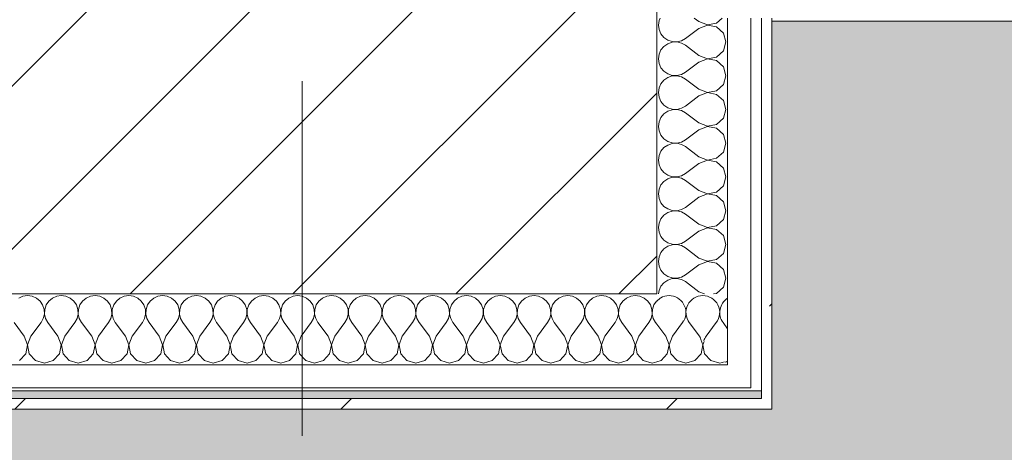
# Model space of a CAD drawing. Header units: millimetres. Extents: x -30280 to 19093, y -19284 to 4746.
# Tile 114 of 132: x -12557 to -12001, y -12584 to -12340. Entities that reach past the tile are written whole.
import ezdxf

# ---------------------------------------------------------------- set-up
doc = ezdxf.new("R2010")
doc.units = ezdxf.units.MM
doc.header["$MEASUREMENT"] = 0
doc.linetypes.add('Wipeout_Contour', pattern=[1000, 0, -1000])
for name, color, linetype in [('10_ESTR_Pilars', 7, 'Continuous'), ('Nuevo_07_CR_Cel Ras pladur', 7, 'Continuous'), ('Nuevo_08_E_Envans secs', 7, 'Continuous')]:
    doc.layers.add(name, color=color, linetype=linetype)
for name, color, linetype, lineweight in [('10_ESTR_Pilars_Pluma_Nº__20', 1, 'Continuous', 5), ('10_ESTR_Pilars_Pluma_Nº__28', 7, 'Continuous', 20), ('10_ESTR_Pilars_Pluma_Nº__42', 8, 'Continuous', 25), ('Nuevo_08_E_Envans secs_Pluma_Nº__1', 7, 'Continuous', 5)]:
    doc.layers.add(name, color=color, linetype=linetype, lineweight=lineweight)
for name, color, linetype, lineweight, true_color in [('Nuevo_07_CR_Cel Ras pladur_Pluma_Nº__102', 7, 'Continuous', 5, 0xcccccc), ('Nuevo_08_E_Envans secs_Pluma_Nº__102', 7, 'Continuous', 5, 0xcccccc), ('Nuevo_08_E_Envans secs_Pluma_Nº__171', 171, 'Continuous', 13, 0xaaaaff), ('Nuevo_08_E_Envans secs_Pluma_Nº__177', 7, 'Continuous', 15, 0xf7e046)]:
    doc.layers.add(name, color=color, linetype=linetype, lineweight=lineweight, true_color=true_color)
pattern_1 = [(45, (0, 0), (-183.8478, 183.8478), [195, -65]), (45, (7e-14, 183.85), (-183.8478, 183.8478), [195, -65])]

# ---------------------------------------------------------------- blocks, each defined once
blk = doc.blocks.new('Forjado_2_1', base_point=(-12939.13, -15304.3))
at = {"layer": 'Nuevo_07_CR_Cel Ras pladur_Pluma_Nº__102', "linetype": 'Continuous', "lineweight": 0, "true_color": 0x333333}
h = blk.add_hatch(color=250, dxfattribs=at)
h.paths.add_polyline_path([(-12939.13, -15304.3), (-10776.28, -15304.3), (-10776.28, -12340.7), (-12132.42, -12340.7), (-12132.42, -12549.28), (-12939.13, -12549.28)])
h.paths.add_polyline_path([(-12763.67, -13031.07), (-10963.67, -13031.07), (-10963.67, -14831.07), (-12763.67, -14831.07)], flags=0)
at = {"layer": 'Nuevo_07_CR_Cel Ras pladur_Pluma_Nº__102', "color": 254, "linetype": 'Continuous', "lineweight": 5, "true_color": 0xcccccc, "flags": 128}
blk.add_lwpolyline([(-12939.13, -15304.3), (-10776.28, -15304.3), (-10776.28, -12340.7), (-12132.42, -12340.7), (-12132.42, -12549.28), (-12939.13, -12549.28)], close=True, dxfattribs=at)
blk = doc.blocks.new('*X713')
at = {"layer": 'Nuevo_08_E_Envans secs_Pluma_Nº__102', "color": 254, "linetype": 'Continuous', "lineweight": 5, "true_color": 0xcccccc}
for p, q in [((-12173.33, -12518.37), (-12179.05, -12510.75)), ((-12169.52, -12518.37), (-12163.81, -12510.75)), ((-12157.42, -12514.19), (-12160, -12510.75))]:
    blk.add_line(p, q, dxfattribs=at)
for centre, start, end in [((-12190.48, -12505.04), 90, 119.7866), ((-12190.48, -12505.04), 330.2134, 90), ((-12171.43, -12505.04), 90, 216.8699), ((-12171.43, -12505.04), 323.1301, 90), ((-12152.38, -12505.04), 121.9304, 216.8699), ((-12180.95, -12524.08), 30.8178, 36.8699), ((-12161.9, -12524.08), 143.1301, 161.4036), ((-12161.9, -12524.08), 288.5964, 298.1064)]:
    blk.add_arc(centre, 9.52, start, end, dxfattribs=at)
blk = doc.blocks.new('*X718')
at = {"layer": 'Nuevo_08_E_Envans secs_Pluma_Nº__102', "color": 254, "linetype": 'Continuous', "lineweight": 5, "true_color": 0xcccccc}
for p, q in [((-12554.98, -12495.88), (-12557.39, -12496.94)), ((-12552.38, -12495.51), (-12554.98, -12495.88)), ((-12549.78, -12495.88), (-12552.38, -12495.51)), ((-12547.37, -12496.94), (-12549.78, -12495.88)), ((-12545.35, -12498.61), (-12547.37, -12496.94)), ((-12538.34, -12496.94), (-12540.36, -12498.61)), ((-12535.94, -12495.88), (-12538.34, -12496.94)), ((-12533.33, -12495.51), (-12535.94, -12495.88)), ((-12530.73, -12495.88), (-12533.33, -12495.51)), ((-12528.33, -12496.94), (-12530.73, -12495.88)), ((-12526.3, -12498.61), (-12528.33, -12496.94)), ((-12519.29, -12496.94), (-12521.32, -12498.61)), ((-12516.89, -12495.88), (-12519.29, -12496.94)), ((-12514.29, -12495.51), (-12516.89, -12495.88)), ((-12511.68, -12495.88), (-12514.29, -12495.51)), ((-12509.28, -12496.94), (-12511.68, -12495.88)), ((-12507.26, -12498.61), (-12509.28, -12496.94)), ((-12500.25, -12496.94), (-12502.27, -12498.61)), ((-12497.84, -12495.88), (-12500.25, -12496.94)), ((-12495.24, -12495.51), (-12497.84, -12495.88)), ((-12492.64, -12495.88), (-12495.24, -12495.51)), ((-12490.23, -12496.94), (-12492.64, -12495.88)), ((-12488.21, -12498.61), (-12490.23, -12496.94)), ((-12481.2, -12496.94), (-12483.22, -12498.61)), ((-12478.79, -12495.88), (-12481.2, -12496.94)), ((-12476.19, -12495.51), (-12478.79, -12495.88)), ((-12473.59, -12495.88), (-12476.19, -12495.51)), ((-12471.18, -12496.94), (-12473.59, -12495.88)), ((-12469.16, -12498.61), (-12471.18, -12496.94)), ((-12462.15, -12496.94), (-12464.17, -12498.61)), ((-12459.75, -12495.88), (-12462.15, -12496.94)), ((-12457.14, -12495.51), (-12459.75, -12495.88)), ((-12454.54, -12495.88), (-12457.14, -12495.51)), ((-12452.14, -12496.94), (-12454.54, -12495.88)), ((-12450.11, -12498.61), (-12452.14, -12496.94)), ((-12443.1, -12496.94), (-12445.13, -12498.61)), ((-12440.7, -12495.88), (-12443.1, -12496.94)), ((-12438.1, -12495.51), (-12440.7, -12495.88)), ((-12435.49, -12495.88), (-12438.1, -12495.51)), ((-12433.09, -12496.94), (-12435.49, -12495.88)), ((-12431.06, -12498.61), (-12433.09, -12496.94)), ((-12424.05, -12496.94), (-12426.08, -12498.61)), ((-12421.65, -12495.88), (-12424.05, -12496.94)), ((-12419.05, -12495.51), (-12421.65, -12495.88)), ((-12416.45, -12495.88), (-12419.05, -12495.51)), ((-12414.04, -12496.94), (-12416.45, -12495.88)), ((-12412.02, -12498.61), (-12414.04, -12496.94)), ((-12405.01, -12496.94), (-12407.03, -12498.61)), ((-12402.6, -12495.88), (-12405.01, -12496.94)), ((-12400, -12495.51), (-12402.6, -12495.88)), ((-12397.4, -12495.88), (-12400, -12495.51)), ((-12394.99, -12496.94), (-12397.4, -12495.88)), ((-12392.97, -12498.61), (-12394.99, -12496.94)), ((-12385.96, -12496.94), (-12387.98, -12498.61)), ((-12383.55, -12495.88), (-12385.96, -12496.94)), ((-12380.95, -12495.51), (-12383.55, -12495.88)), ((-12378.35, -12495.88), (-12380.95, -12495.51)), ((-12375.95, -12496.94), (-12378.35, -12495.88)), ((-12373.92, -12498.61), (-12375.95, -12496.94)), ((-12366.91, -12496.94), (-12368.94, -12498.61)), ((-12364.51, -12495.88), (-12366.91, -12496.94)), ((-12361.9, -12495.51), (-12364.51, -12495.88)), ((-12359.3, -12495.88), (-12361.9, -12495.51)), ((-12356.9, -12496.94), (-12359.3, -12495.88)), ((-12354.87, -12498.61), (-12356.9, -12496.94)), ((-12347.86, -12496.94), (-12349.89, -12498.61)), ((-12345.46, -12495.88), (-12347.86, -12496.94)), ((-12342.86, -12495.51), (-12345.46, -12495.88)), ((-12340.25, -12495.88), (-12342.86, -12495.51)), ((-12337.85, -12496.94), (-12340.25, -12495.88)), ((-12335.83, -12498.61), (-12337.85, -12496.94)), ((-12328.82, -12496.94), (-12330.84, -12498.61)), ((-12326.41, -12495.88), (-12328.82, -12496.94)), ((-12323.81, -12495.51), (-12326.41, -12495.88)), ((-12321.21, -12495.88), (-12323.81, -12495.51)), ((-12318.8, -12496.94), (-12321.21, -12495.88)), ((-12316.78, -12498.61), (-12318.8, -12496.94)), ((-12309.77, -12496.94), (-12311.79, -12498.61)), ((-12307.36, -12495.88), (-12309.77, -12496.94)), ((-12304.76, -12495.51), (-12307.36, -12495.88)), ((-12302.16, -12495.88), (-12304.76, -12495.51)), ((-12299.75, -12496.94), (-12302.16, -12495.88)), ((-12297.73, -12498.61), (-12299.75, -12496.94)), ((-12290.72, -12496.94), (-12292.74, -12498.61)), ((-12288.32, -12495.88), (-12290.72, -12496.94)), ((-12285.71, -12495.51), (-12288.32, -12495.88)), ((-12283.11, -12495.88), (-12285.71, -12495.51)), ((-12280.71, -12496.94), (-12283.11, -12495.88)), ((-12278.68, -12498.61), (-12280.71, -12496.94)), ((-12271.67, -12496.94), (-12273.7, -12498.61)), ((-12269.27, -12495.88), (-12271.67, -12496.94)), ((-12266.67, -12495.51), (-12269.27, -12495.88)), ((-12264.06, -12495.88), (-12266.67, -12495.51)), ((-12261.66, -12496.94), (-12264.06, -12495.88)), ((-12259.64, -12498.61), (-12261.66, -12496.94)), ((-12252.63, -12496.94), (-12254.65, -12498.61)), ((-12250.22, -12495.88), (-12252.63, -12496.94)), ((-12247.62, -12495.51), (-12250.22, -12495.88)), ((-12245.02, -12495.88), (-12247.62, -12495.51)), ((-12242.61, -12496.94), (-12245.02, -12495.88)), ((-12240.59, -12498.61), (-12242.61, -12496.94)), ((-12233.58, -12496.94), (-12235.6, -12498.61)), ((-12231.17, -12495.88), (-12233.58, -12496.94)), ((-12228.57, -12495.51), (-12231.17, -12495.88)), ((-12225.97, -12495.88), (-12228.57, -12495.51)), ((-12223.56, -12496.94), (-12225.97, -12495.88)), ((-12221.54, -12498.61), (-12223.56, -12496.94)), ((-12214.53, -12496.94), (-12216.55, -12498.61)), ((-12212.13, -12495.88), (-12214.53, -12496.94)), ((-12209.52, -12495.51), (-12212.13, -12495.88)), ((-12206.92, -12495.88), (-12209.52, -12495.51)), ((-12204.52, -12496.94), (-12206.92, -12495.88)), ((-12202.49, -12498.61), (-12204.52, -12496.94)), ((-12543.86, -12500.78), (-12545.35, -12498.61)), ((-12543.02, -12503.27), (-12543.86, -12500.78)), ((-12542.9, -12505.89), (-12543.02, -12503.27)), ((-12542.69, -12503.27), (-12542.82, -12505.89)), ((-12541.85, -12500.78), (-12542.69, -12503.27)), ((-12540.36, -12498.61), (-12541.85, -12500.78)), ((-12524.81, -12500.78), (-12526.3, -12498.61)), ((-12523.98, -12503.27), (-12524.81, -12500.78)), ((-12523.85, -12505.89), (-12523.98, -12503.27)), ((-12523.64, -12503.27), (-12523.77, -12505.89)), ((-12522.8, -12500.78), (-12523.64, -12503.27)), ((-12521.32, -12498.61), (-12522.8, -12500.78)), ((-12505.77, -12500.78), (-12507.26, -12498.61)), ((-12504.93, -12503.27), (-12505.77, -12500.78)), ((-12504.8, -12505.89), (-12504.93, -12503.27)), ((-12504.6, -12503.27), (-12504.72, -12505.89)), ((-12503.76, -12500.78), (-12504.6, -12503.27)), ((-12502.27, -12498.61), (-12503.76, -12500.78)), ((-12486.72, -12500.78), (-12488.21, -12498.61)), ((-12485.88, -12503.27), (-12486.72, -12500.78)), ((-12485.75, -12505.89), (-12485.88, -12503.27)), ((-12485.55, -12503.27), (-12485.68, -12505.89)), ((-12484.71, -12500.78), (-12485.55, -12503.27)), ((-12483.22, -12498.61), (-12484.71, -12500.78)), ((-12467.67, -12500.78), (-12469.16, -12498.61)), ((-12466.83, -12503.27), (-12467.67, -12500.78)), ((-12466.71, -12505.89), (-12466.83, -12503.27)), ((-12466.5, -12503.27), (-12466.63, -12505.89)), ((-12465.66, -12500.78), (-12466.5, -12503.27)), ((-12464.17, -12498.61), (-12465.66, -12500.78)), ((-12448.62, -12500.78), (-12450.11, -12498.61)), ((-12447.78, -12503.27), (-12448.62, -12500.78)), ((-12447.66, -12505.89), (-12447.78, -12503.27)), ((-12447.45, -12503.27), (-12447.58, -12505.89)), ((-12446.61, -12500.78), (-12447.45, -12503.27)), ((-12445.13, -12498.61), (-12446.61, -12500.78)), ((-12429.58, -12500.78), (-12431.06, -12498.61)), ((-12428.74, -12503.27), (-12429.58, -12500.78)), ((-12428.61, -12505.89), (-12428.74, -12503.27)), ((-12428.41, -12503.27), (-12428.53, -12505.89)), ((-12427.57, -12500.78), (-12428.41, -12503.27)), ((-12426.08, -12498.61), (-12427.57, -12500.78)), ((-12410.53, -12500.78), (-12412.02, -12498.61)), ((-12409.69, -12503.27), (-12410.53, -12500.78)), ((-12409.56, -12505.89), (-12409.69, -12503.27)), ((-12409.36, -12503.27), (-12409.49, -12505.89)), ((-12408.52, -12500.78), (-12409.36, -12503.27)), ((-12407.03, -12498.61), (-12408.52, -12500.78)), ((-12391.48, -12500.78), (-12392.97, -12498.61)), ((-12390.64, -12503.27), (-12391.48, -12500.78)), ((-12390.51, -12505.89), (-12390.64, -12503.27)), ((-12390.31, -12503.27), (-12390.44, -12505.89)), ((-12389.47, -12500.78), (-12390.31, -12503.27)), ((-12387.98, -12498.61), (-12389.47, -12500.78)), ((-12372.43, -12500.78), (-12373.92, -12498.61)), ((-12371.59, -12503.27), (-12372.43, -12500.78)), ((-12371.47, -12505.89), (-12371.59, -12503.27)), ((-12371.26, -12503.27), (-12371.39, -12505.89)), ((-12370.42, -12500.78), (-12371.26, -12503.27)), ((-12368.94, -12498.61), (-12370.42, -12500.78)), ((-12353.39, -12500.78), (-12354.87, -12498.61)), ((-12352.55, -12503.27), (-12353.39, -12500.78)), ((-12352.42, -12505.89), (-12352.55, -12503.27)), ((-12352.22, -12503.27), (-12352.34, -12505.89)), ((-12351.38, -12500.78), (-12352.22, -12503.27)), ((-12349.89, -12498.61), (-12351.38, -12500.78)), ((-12334.34, -12500.78), (-12335.83, -12498.61)), ((-12333.5, -12503.27), (-12334.34, -12500.78)), ((-12333.37, -12505.89), (-12333.5, -12503.27)), ((-12333.17, -12503.27), (-12333.29, -12505.89)), ((-12332.33, -12500.78), (-12333.17, -12503.27)), ((-12330.84, -12498.61), (-12332.33, -12500.78)), ((-12315.29, -12500.78), (-12316.78, -12498.61)), ((-12314.45, -12503.27), (-12315.29, -12500.78)), ((-12314.32, -12505.89), (-12314.45, -12503.27)), ((-12314.12, -12503.27), (-12314.25, -12505.89)), ((-12313.28, -12500.78), (-12314.12, -12503.27)), ((-12311.79, -12498.61), (-12313.28, -12500.78)), ((-12296.24, -12500.78), (-12297.73, -12498.61)), ((-12295.4, -12503.27), (-12296.24, -12500.78)), ((-12295.28, -12505.89), (-12295.4, -12503.27)), ((-12295.07, -12503.27), (-12295.2, -12505.89)), ((-12294.23, -12500.78), (-12295.07, -12503.27)), ((-12292.74, -12498.61), (-12294.23, -12500.78)), ((-12277.2, -12500.78), (-12278.68, -12498.61)), ((-12276.36, -12503.27), (-12277.2, -12500.78)), ((-12276.23, -12505.89), (-12276.36, -12503.27)), ((-12276.02, -12503.27), (-12276.15, -12505.89)), ((-12275.19, -12500.78), (-12276.02, -12503.27)), ((-12273.7, -12498.61), (-12275.19, -12500.78)), ((-12258.15, -12500.78), (-12259.64, -12498.61)), ((-12257.31, -12503.27), (-12258.15, -12500.78)), ((-12257.18, -12505.89), (-12257.31, -12503.27)), ((-12256.98, -12503.27), (-12257.1, -12505.89)), ((-12256.14, -12500.78), (-12256.98, -12503.27)), ((-12254.65, -12498.61), (-12256.14, -12500.78)), ((-12239.1, -12500.78), (-12240.59, -12498.61)), ((-12238.26, -12503.27), (-12239.1, -12500.78)), ((-12238.13, -12505.89), (-12238.26, -12503.27)), ((-12237.93, -12503.27), (-12238.06, -12505.89)), ((-12237.09, -12500.78), (-12237.93, -12503.27)), ((-12235.6, -12498.61), (-12237.09, -12500.78)), ((-12220.05, -12500.78), (-12221.54, -12498.61)), ((-12219.21, -12503.27), (-12220.05, -12500.78)), ((-12219.09, -12505.89), (-12219.21, -12503.27)), ((-12218.88, -12503.27), (-12219.01, -12505.89)), ((-12218.04, -12500.78), (-12218.88, -12503.27)), ((-12216.55, -12498.61), (-12218.04, -12500.78)), ((-12201.01, -12500.78), (-12202.49, -12498.61)), ((-12200.17, -12503.27), (-12201.01, -12500.78)), ((-12200.04, -12505.89), (-12200.17, -12503.27)), ((-12199.83, -12503.27), (-12199.96, -12505.89)), ((-12198.99, -12500.78), (-12199.83, -12503.27)), ((-12197.51, -12498.61), (-12198.99, -12500.78)), ((-12197.42, -12498.54), (-12197.51, -12498.61)), ((-12544.76, -12510.75), (-12543.49, -12508.45)), ((-12543.49, -12508.45), (-12542.9, -12505.89)), ((-12542.82, -12505.89), (-12542.22, -12508.45)), ((-12542.22, -12508.45), (-12540.95, -12510.75)), ((-12525.71, -12510.75), (-12524.44, -12508.45)), ((-12524.44, -12508.45), (-12523.85, -12505.89)), ((-12523.77, -12505.89), (-12523.18, -12508.45)), ((-12523.18, -12508.45), (-12521.9, -12510.75)), ((-12506.67, -12510.75), (-12505.4, -12508.45)), ((-12505.4, -12508.45), (-12504.8, -12505.89)), ((-12504.72, -12505.89), (-12504.13, -12508.45)), ((-12504.13, -12508.45), (-12502.86, -12510.75)), ((-12487.62, -12510.75), (-12486.35, -12508.45)), ((-12486.35, -12508.45), (-12485.75, -12505.89)), ((-12485.68, -12505.89), (-12485.08, -12508.45)), ((-12485.08, -12508.45), (-12483.81, -12510.75)), ((-12468.57, -12510.75), (-12467.3, -12508.45)), ((-12467.3, -12508.45), (-12466.71, -12505.89)), ((-12466.63, -12505.89), (-12466.03, -12508.45)), ((-12466.03, -12508.45), (-12464.76, -12510.75)), ((-12449.52, -12510.75), (-12448.25, -12508.45)), ((-12448.25, -12508.45), (-12447.66, -12505.89)), ((-12447.58, -12505.89), (-12446.99, -12508.45)), ((-12446.99, -12508.45), (-12445.71, -12510.75)), ((-12430.48, -12510.75), (-12429.2, -12508.45)), ((-12429.2, -12508.45), (-12428.61, -12505.89)), ((-12428.53, -12505.89), (-12427.94, -12508.45)), ((-12427.94, -12508.45), (-12426.67, -12510.75)), ((-12411.43, -12510.75), (-12410.16, -12508.45)), ((-12410.16, -12508.45), (-12409.56, -12505.89)), ((-12409.49, -12505.89), (-12408.89, -12508.45)), ((-12408.89, -12508.45), (-12407.62, -12510.75)), ((-12392.38, -12510.75), (-12391.11, -12508.45)), ((-12391.11, -12508.45), (-12390.51, -12505.89)), ((-12390.44, -12505.89), (-12389.84, -12508.45)), ((-12389.84, -12508.45), (-12388.57, -12510.75)), ((-12373.33, -12510.75), (-12372.06, -12508.45)), ((-12372.06, -12508.45), (-12371.47, -12505.89)), ((-12371.39, -12505.89), (-12370.8, -12508.45)), ((-12370.8, -12508.45), (-12369.52, -12510.75)), ((-12354.29, -12510.75), (-12353.01, -12508.45)), ((-12353.01, -12508.45), (-12352.42, -12505.89)), ((-12352.34, -12505.89), (-12351.75, -12508.45)), ((-12351.75, -12508.45), (-12350.48, -12510.75)), ((-12335.24, -12510.75), (-12333.97, -12508.45)), ((-12333.97, -12508.45), (-12333.37, -12505.89)), ((-12333.29, -12505.89), (-12332.7, -12508.45)), ((-12332.7, -12508.45), (-12331.43, -12510.75)), ((-12316.19, -12510.75), (-12314.92, -12508.45)), ((-12314.92, -12508.45), (-12314.32, -12505.89)), ((-12314.25, -12505.89), (-12313.65, -12508.45)), ((-12313.65, -12508.45), (-12312.38, -12510.75)), ((-12297.14, -12510.75), (-12295.87, -12508.45)), ((-12295.87, -12508.45), (-12295.28, -12505.89)), ((-12295.2, -12505.89), (-12294.6, -12508.45)), ((-12294.6, -12508.45), (-12293.33, -12510.75)), ((-12278.1, -12510.75), (-12276.82, -12508.45)), ((-12276.82, -12508.45), (-12276.23, -12505.89)), ((-12276.15, -12505.89), (-12275.56, -12508.45)), ((-12275.56, -12508.45), (-12274.29, -12510.75)), ((-12259.05, -12510.75), (-12257.78, -12508.45)), ((-12257.78, -12508.45), (-12257.18, -12505.89)), ((-12257.1, -12505.89), (-12256.51, -12508.45)), ((-12256.51, -12508.45), (-12255.24, -12510.75)), ((-12240, -12510.75), (-12238.73, -12508.45)), ((-12238.73, -12508.45), (-12238.13, -12505.89)), ((-12238.06, -12505.89), (-12237.46, -12508.45)), ((-12237.46, -12508.45), (-12236.19, -12510.75)), ((-12220.95, -12510.75), (-12219.68, -12508.45)), ((-12219.68, -12508.45), (-12219.09, -12505.89)), ((-12219.01, -12505.89), (-12218.41, -12508.45)), ((-12218.41, -12508.45), (-12217.14, -12510.75)), ((-12201.9, -12510.75), (-12200.63, -12508.45)), ((-12200.63, -12508.45), (-12200.04, -12505.89)), ((-12199.96, -12505.89), (-12199.37, -12508.45)), ((-12199.37, -12508.45), (-12198.1, -12510.75)), ((-12554.29, -12518.37), (-12560, -12510.75)), ((-12550.48, -12518.37), (-12544.76, -12510.75)), ((-12535.24, -12518.37), (-12540.95, -12510.75)), ((-12531.43, -12518.37), (-12525.71, -12510.75)), ((-12516.19, -12518.37), (-12521.9, -12510.75)), ((-12512.38, -12518.37), (-12506.67, -12510.75)), ((-12497.14, -12518.37), (-12502.86, -12510.75)), ((-12493.33, -12518.37), (-12487.62, -12510.75)), ((-12478.1, -12518.37), (-12483.81, -12510.75)), ((-12474.29, -12518.37), (-12468.57, -12510.75)), ((-12459.05, -12518.37), (-12464.76, -12510.75)), ((-12455.24, -12518.37), (-12449.52, -12510.75)), ((-12440, -12518.37), (-12445.71, -12510.75)), ((-12436.19, -12518.37), (-12430.48, -12510.75)), ((-12420.95, -12518.37), (-12426.67, -12510.75)), ((-12417.14, -12518.37), (-12411.43, -12510.75)), ((-12401.9, -12518.37), (-12407.62, -12510.75)), ((-12398.1, -12518.37), (-12392.38, -12510.75)), ((-12382.86, -12518.37), (-12388.57, -12510.75)), ((-12379.05, -12518.37), (-12373.33, -12510.75)), ((-12363.81, -12518.37), (-12369.52, -12510.75)), ((-12360, -12518.37), (-12354.29, -12510.75)), ((-12344.76, -12518.37), (-12350.48, -12510.75)), ((-12340.95, -12518.37), (-12335.24, -12510.75)), ((-12325.71, -12518.37), (-12331.43, -12510.75)), ((-12321.9, -12518.37), (-12316.19, -12510.75)), ((-12306.67, -12518.37), (-12312.38, -12510.75)), ((-12302.86, -12518.37), (-12297.14, -12510.75)), ((-12287.62, -12518.37), (-12293.33, -12510.75)), ((-12283.81, -12518.37), (-12278.1, -12510.75)), ((-12268.57, -12518.37), (-12274.29, -12510.75)), ((-12264.76, -12518.37), (-12259.05, -12510.75)), ((-12249.52, -12518.37), (-12255.24, -12510.75)), ((-12245.71, -12518.37), (-12240, -12510.75)), ((-12230.48, -12518.37), (-12236.19, -12510.75)), ((-12226.67, -12518.37), (-12220.95, -12510.75)), ((-12211.43, -12518.37), (-12217.14, -12510.75)), ((-12207.62, -12518.37), (-12201.9, -12510.75)), ((-12197.42, -12511.65), (-12198.1, -12510.75)), ((-12552.42, -12523.23), (-12554.29, -12518.37)), ((-12550.48, -12518.37), (-12552.34, -12523.23)), ((-12533.37, -12523.23), (-12535.24, -12518.37)), ((-12531.43, -12518.37), (-12533.29, -12523.23)), ((-12514.32, -12523.23), (-12516.19, -12518.37)), ((-12512.38, -12518.37), (-12514.25, -12523.23)), ((-12495.28, -12523.23), (-12497.14, -12518.37)), ((-12493.33, -12518.37), (-12495.2, -12523.23)), ((-12476.23, -12523.23), (-12478.1, -12518.37)), ((-12474.29, -12518.37), (-12476.15, -12523.23)), ((-12457.18, -12523.23), (-12459.05, -12518.37)), ((-12455.24, -12518.37), (-12457.1, -12523.23)), ((-12438.13, -12523.23), (-12440, -12518.37)), ((-12436.19, -12518.37), (-12438.06, -12523.23)), ((-12419.09, -12523.23), (-12420.95, -12518.37)), ((-12417.14, -12518.37), (-12419.01, -12523.23)), ((-12400.04, -12523.23), (-12401.9, -12518.37)), ((-12398.1, -12518.37), (-12399.96, -12523.23)), ((-12380.99, -12523.23), (-12382.86, -12518.37)), ((-12379.05, -12518.37), (-12380.91, -12523.23)), ((-12361.94, -12523.23), (-12363.81, -12518.37)), ((-12360, -12518.37), (-12361.87, -12523.23)), ((-12342.9, -12523.23), (-12344.76, -12518.37)), ((-12340.95, -12518.37), (-12342.82, -12523.23)), ((-12323.85, -12523.23), (-12325.71, -12518.37)), ((-12321.9, -12518.37), (-12323.77, -12523.23)), ((-12304.8, -12523.23), (-12306.67, -12518.37)), ((-12302.86, -12518.37), (-12304.72, -12523.23)), ((-12285.75, -12523.23), (-12287.62, -12518.37)), ((-12283.81, -12518.37), (-12285.68, -12523.23)), ((-12266.71, -12523.23), (-12268.57, -12518.37)), ((-12264.76, -12518.37), (-12266.63, -12523.23)), ((-12247.66, -12523.23), (-12249.52, -12518.37)), ((-12245.71, -12518.37), (-12247.58, -12523.23)), ((-12228.61, -12523.23), (-12230.48, -12518.37)), ((-12226.67, -12518.37), (-12228.53, -12523.23)), ((-12209.56, -12523.23), (-12211.43, -12518.37)), ((-12207.62, -12518.37), (-12209.49, -12523.23)), ((-12553.39, -12528.34), (-12552.42, -12523.23)), ((-12552.34, -12523.23), (-12551.38, -12528.34)), ((-12534.34, -12528.34), (-12533.37, -12523.23)), ((-12533.29, -12523.23), (-12532.33, -12528.34)), ((-12515.29, -12528.34), (-12514.32, -12523.23)), ((-12514.25, -12523.23), (-12513.28, -12528.34)), ((-12496.24, -12528.34), (-12495.28, -12523.23)), ((-12495.2, -12523.23), (-12494.23, -12528.34)), ((-12477.2, -12528.34), (-12476.23, -12523.23)), ((-12476.15, -12523.23), (-12475.19, -12528.34)), ((-12458.15, -12528.34), (-12457.18, -12523.23)), ((-12457.1, -12523.23), (-12456.14, -12528.34)), ((-12439.1, -12528.34), (-12438.13, -12523.23)), ((-12438.06, -12523.23), (-12437.09, -12528.34)), ((-12420.05, -12528.34), (-12419.09, -12523.23)), ((-12419.01, -12523.23), (-12418.04, -12528.34)), ((-12401.01, -12528.34), (-12400.04, -12523.23)), ((-12399.96, -12523.23), (-12398.99, -12528.34)), ((-12381.96, -12528.34), (-12380.99, -12523.23)), ((-12380.91, -12523.23), (-12379.95, -12528.34)), ((-12362.91, -12528.34), (-12361.94, -12523.23)), ((-12361.87, -12523.23), (-12360.9, -12528.34)), ((-12343.86, -12528.34), (-12342.9, -12523.23)), ((-12342.82, -12523.23), (-12341.85, -12528.34)), ((-12324.81, -12528.34), (-12323.85, -12523.23)), ((-12323.77, -12523.23), (-12322.8, -12528.34)), ((-12305.77, -12528.34), (-12304.8, -12523.23)), ((-12304.72, -12523.23), (-12303.76, -12528.34)), ((-12286.72, -12528.34), (-12285.75, -12523.23)), ((-12285.68, -12523.23), (-12284.71, -12528.34)), ((-12267.67, -12528.34), (-12266.71, -12523.23)), ((-12266.63, -12523.23), (-12265.66, -12528.34)), ((-12248.62, -12528.34), (-12247.66, -12523.23)), ((-12247.58, -12523.23), (-12246.61, -12528.34)), ((-12229.58, -12528.34), (-12228.61, -12523.23)), ((-12228.53, -12523.23), (-12227.57, -12528.34)), ((-12210.53, -12528.34), (-12209.56, -12523.23)), ((-12209.49, -12523.23), (-12208.52, -12528.34)), ((-12556.9, -12532.19), (-12553.39, -12528.34)), ((-12551.38, -12528.34), (-12547.86, -12532.19)), ((-12537.85, -12532.19), (-12534.34, -12528.34)), ((-12532.33, -12528.34), (-12528.82, -12532.19)), ((-12518.8, -12532.19), (-12515.29, -12528.34)), ((-12513.28, -12528.34), (-12509.77, -12532.19)), ((-12499.75, -12532.19), (-12496.24, -12528.34)), ((-12494.23, -12528.34), (-12490.72, -12532.19)), ((-12480.71, -12532.19), (-12477.2, -12528.34)), ((-12475.19, -12528.34), (-12471.67, -12532.19)), ((-12461.66, -12532.19), (-12458.15, -12528.34)), ((-12456.14, -12528.34), (-12452.63, -12532.19)), ((-12442.61, -12532.19), (-12439.1, -12528.34)), ((-12437.09, -12528.34), (-12433.58, -12532.19)), ((-12423.56, -12532.19), (-12420.05, -12528.34)), ((-12418.04, -12528.34), (-12414.53, -12532.19)), ((-12404.52, -12532.19), (-12401.01, -12528.34)), ((-12398.99, -12528.34), (-12395.48, -12532.19)), ((-12385.47, -12532.19), (-12381.96, -12528.34)), ((-12379.95, -12528.34), (-12376.44, -12532.19)), ((-12366.42, -12532.19), (-12362.91, -12528.34)), ((-12360.9, -12528.34), (-12357.39, -12532.19)), ((-12347.37, -12532.19), (-12343.86, -12528.34)), ((-12341.85, -12528.34), (-12338.34, -12532.19)), ((-12328.33, -12532.19), (-12324.81, -12528.34)), ((-12322.8, -12528.34), (-12319.29, -12532.19)), ((-12309.28, -12532.19), (-12305.77, -12528.34)), ((-12303.76, -12528.34), (-12300.25, -12532.19)), ((-12290.23, -12532.19), (-12286.72, -12528.34)), ((-12284.71, -12528.34), (-12281.2, -12532.19)), ((-12271.18, -12532.19), (-12267.67, -12528.34)), ((-12265.66, -12528.34), (-12262.15, -12532.19)), ((-12252.14, -12532.19), (-12248.62, -12528.34)), ((-12246.61, -12528.34), (-12243.1, -12532.19)), ((-12233.09, -12532.19), (-12229.58, -12528.34)), ((-12227.57, -12528.34), (-12224.05, -12532.19)), ((-12214.04, -12532.19), (-12210.53, -12528.34)), ((-12208.52, -12528.34), (-12205.01, -12532.19)), ((-12547.86, -12532.19), (-12542.86, -12533.61)), ((-12542.86, -12533.61), (-12537.85, -12532.19)), ((-12528.82, -12532.19), (-12523.81, -12533.61)), ((-12523.81, -12533.61), (-12518.8, -12532.19)), ((-12509.77, -12532.19), (-12504.76, -12533.61)), ((-12504.76, -12533.61), (-12499.75, -12532.19)), ((-12490.72, -12532.19), (-12485.71, -12533.61)), ((-12485.71, -12533.61), (-12480.71, -12532.19)), ((-12471.67, -12532.19), (-12466.67, -12533.61)), ((-12466.67, -12533.61), (-12461.66, -12532.19)), ((-12452.63, -12532.19), (-12447.62, -12533.61)), ((-12447.62, -12533.61), (-12442.61, -12532.19)), ((-12433.58, -12532.19), (-12428.57, -12533.61)), ((-12428.57, -12533.61), (-12423.56, -12532.19)), ((-12414.53, -12532.19), (-12409.52, -12533.61)), ((-12409.52, -12533.61), (-12404.52, -12532.19)), ((-12395.48, -12532.19), (-12390.48, -12533.61)), ((-12390.48, -12533.61), (-12385.47, -12532.19)), ((-12376.44, -12532.19), (-12371.43, -12533.61)), ((-12371.43, -12533.61), (-12366.42, -12532.19)), ((-12357.39, -12532.19), (-12352.38, -12533.61)), ((-12352.38, -12533.61), (-12347.37, -12532.19)), ((-12338.34, -12532.19), (-12333.33, -12533.61)), ((-12333.33, -12533.61), (-12328.33, -12532.19)), ((-12319.29, -12532.19), (-12314.29, -12533.61)), ((-12314.29, -12533.61), (-12309.28, -12532.19)), ((-12300.25, -12532.19), (-12295.24, -12533.61)), ((-12295.24, -12533.61), (-12290.23, -12532.19)), ((-12281.2, -12532.19), (-12276.19, -12533.61)), ((-12276.19, -12533.61), (-12271.18, -12532.19)), ((-12262.15, -12532.19), (-12257.14, -12533.61)), ((-12257.14, -12533.61), (-12252.14, -12532.19)), ((-12243.1, -12532.19), (-12238.1, -12533.61)), ((-12238.1, -12533.61), (-12233.09, -12532.19)), ((-12224.05, -12532.19), (-12219.05, -12533.61)), ((-12219.05, -12533.61), (-12214.04, -12532.19)), ((-12205.01, -12532.19), (-12200, -12533.61)), ((-12200, -12533.61), (-12197.42, -12532.87))]:
    blk.add_line(p, q, dxfattribs=at)
blk = doc.blocks.new('*X719')
at = {"layer": 'Nuevo_08_E_Envans secs_Pluma_Nº__102', "color": 254, "linetype": 'Continuous', "lineweight": 5, "true_color": 0xcccccc}
for p, q in [((-12195.48, -12496.94), (-12197.42, -12498.54)), ((-12195.18, -12496.8), (-12195.48, -12496.94)), ((-12192.38, -12518.37), (-12197.42, -12511.65)), ((-12188.57, -12518.37), (-12182.86, -12510.75)), ((-12182.86, -12510.75), (-12182.28, -12509.7)), ((-12190.51, -12523.23), (-12192.38, -12518.37)), ((-12188.57, -12518.37), (-12190.44, -12523.23)), ((-12171.47, -12523.23), (-12173.16, -12518.82)), ((-12191.48, -12528.34), (-12190.51, -12523.23)), ((-12190.44, -12523.23), (-12189.47, -12528.34)), ((-12172.43, -12528.34), (-12171.47, -12523.23)), ((-12170.66, -12521.32), (-12171.39, -12523.23)), ((-12171.39, -12523.23), (-12170.42, -12528.34)), ((-12194.99, -12532.19), (-12191.48, -12528.34)), ((-12189.47, -12528.34), (-12185.96, -12532.19)), ((-12175.95, -12532.19), (-12172.43, -12528.34)), ((-12170.42, -12528.34), (-12166.91, -12532.19)), ((-12197.42, -12532.87), (-12194.99, -12532.19)), ((-12185.96, -12532.19), (-12180.95, -12533.61)), ((-12180.95, -12533.61), (-12175.95, -12532.19)), ((-12166.91, -12532.19), (-12161.9, -12533.61)), ((-12161.9, -12533.61), (-12159.15, -12532.83))]:
    blk.add_line(p, q, dxfattribs=at)
blk = doc.blocks.new('Muro_110_1', base_point=(-13084.96, -12494.56))
at = {"color": 254, "linetype": 'Wipeout_Contour', "lineweight": 0, "ltscale": 52376.936633}
blk.add_wipeout([(-12157.42, -12534.56), (-12144.42, -12547.56), (-12144.42, -12534.56)], dxfattribs=at).dxf.layer = 'Nuevo_08_E_Envans secs'
at = {"color": 254, "linetype": 'Wipeout_Contour', "lineweight": 0, "ltscale": 52382.961534}
blk.add_wipeout([(-12138.42, -12553.56), (-12132.42, -12559.56), (-12132.42, -12553.56)], dxfattribs=at).dxf.layer = 'Nuevo_08_E_Envans secs'
at = {"layer": 'Nuevo_08_E_Envans secs_Pluma_Nº__171', "linetype": 'Continuous', "lineweight": 13, "true_color": 0xaaaaff}
h = blk.add_hatch(dxfattribs=at)
h.set_pattern_fill('Panellat_HPL_0001', color=161, style=0, pattern_type=2)
h.set_pattern_definition(pattern_1)
h.paths.add_polyline_path([(-12138.42, -12553.56), (-12132.42, -12559.56), (-12132.42, -12553.56)])
at = {"layer": 'Nuevo_08_E_Envans secs_Pluma_Nº__177', "linetype": 'Continuous', "lineweight": 15, "true_color": 0xf7e046}
h = blk.add_hatch(dxfattribs=at)
h.set_pattern_fill('Panellat_HPL_0001', color=53, style=0, pattern_type=2)
h.set_pattern_definition(pattern_1)
h.paths.add_polyline_path([(-12157.42, -12534.56), (-12144.42, -12547.56), (-12144.42, -12534.56)])
at = {"layer": 'Nuevo_08_E_Envans secs', "color": 7, "lineweight": 20}
blk.add_blockref('*X713', (0, 0), dxfattribs=at)
at = {"color": 254, "linetype": 'Wipeout_Contour', "lineweight": 0, "ltscale": 70971.794008}
blk.add_wipeout([(-12157.42, -12534.56), (-12939.01, -12534.56), (-12939.03, -12547.56), (-12157.42, -12547.56)], dxfattribs=at).dxf.layer = 'Nuevo_08_E_Envans secs'
at = {"color": 254, "linetype": 'Wipeout_Contour', "lineweight": 0, "ltscale": 70989.249657}
blk.add_wipeout([(-12138.42, -12553.56), (-12939.04, -12553.56), (-12939.05, -12559.56), (-12138.42, -12559.56)], dxfattribs=at).dxf.layer = 'Nuevo_08_E_Envans secs'
at = {"layer": 'Nuevo_08_E_Envans secs_Pluma_Nº__171', "linetype": 'Continuous', "lineweight": 13, "true_color": 0xaaaaff}
h = blk.add_hatch(dxfattribs=at)
h.set_pattern_fill('Panellat_HPL_0001', color=161, style=0, pattern_type=2)
h.set_pattern_definition(pattern_1)
h.paths.add_polyline_path([(-12138.42, -12553.56), (-12939.04, -12553.56), (-12939.05, -12559.56), (-12138.42, -12559.56)])
at = {"layer": 'Nuevo_08_E_Envans secs_Pluma_Nº__177', "linetype": 'Continuous', "lineweight": 15, "true_color": 0xf7e046}
h = blk.add_hatch(dxfattribs=at)
h.set_pattern_fill('Panellat_HPL_0001', color=53, style=0, pattern_type=2)
h.set_pattern_definition(pattern_1)
h.paths.add_polyline_path([(-12157.42, -12534.56), (-12939.01, -12534.56), (-12939.03, -12547.56), (-12157.42, -12547.56)])
at = {"layer": 'Nuevo_08_E_Envans secs_Pluma_Nº__1', "color": 7, "linetype": 'Continuous', "lineweight": 5}
for p, q in [((-12939.01, -12534.56), (-12197.42, -12534.56)), ((-12939.04, -12553.56), (-12144.42, -12553.56))]:
    blk.add_line(p, q, dxfattribs=at)
at = {"layer": 'Nuevo_08_E_Envans secs', "color": 7, "lineweight": 20}
blk.add_blockref('*X718', (0, 0), dxfattribs=at)
at = {"color": 254, "linetype": 'Wipeout_Contour', "lineweight": 0, "ltscale": 52395.341457}
blk.add_wipeout([(-12157.42, -12547.56), (-12144.42, -12547.56), (-12157.42, -12534.56)], dxfattribs=at).dxf.layer = 'Nuevo_08_E_Envans secs'
at = {"color": 254, "linetype": 'Wipeout_Contour', "lineweight": 0, "ltscale": 52391.469699}
blk.add_wipeout([(-12138.42, -12559.56), (-12132.42, -12559.56), (-12138.42, -12553.56)], dxfattribs=at).dxf.layer = 'Nuevo_08_E_Envans secs'
at = {"layer": 'Nuevo_08_E_Envans secs_Pluma_Nº__171', "linetype": 'Continuous', "lineweight": 13, "true_color": 0xaaaaff}
h = blk.add_hatch(dxfattribs=at)
h.set_pattern_fill('Panellat_HPL_0001', color=161, style=0, pattern_type=2)
h.set_pattern_definition(pattern_1)
h.paths.add_polyline_path([(-12138.42, -12559.56), (-12132.42, -12559.56), (-12138.42, -12553.56)])
at = {"layer": 'Nuevo_08_E_Envans secs_Pluma_Nº__177', "linetype": 'Continuous', "lineweight": 15, "true_color": 0xf7e046}
h = blk.add_hatch(dxfattribs=at)
h.set_pattern_fill('Panellat_HPL_0001', color=53, style=0, pattern_type=2)
h.set_pattern_definition(pattern_1)
h.paths.add_polyline_path([(-12157.42, -12547.56), (-12144.42, -12547.56), (-12157.42, -12534.56)])
at = {"layer": 'Nuevo_08_E_Envans secs_Pluma_Nº__1', "color": 7, "linetype": 'Continuous', "lineweight": 5}
for p, q in [((-12157.42, -12534.56), (-12157.42, -12494.56)), ((-12197.42, -12534.56), (-12157.42, -12534.56)), ((-12144.42, -12547.56), (-12144.42, -12534.56)), ((-12939.03, -12547.56), (-12157.42, -12547.56)), ((-12157.42, -12547.56), (-12144.42, -12547.56)), ((-12138.42, -12553.56), (-12138.42, -12547.56)), ((-12144.42, -12553.56), (-12138.42, -12553.56))]:
    blk.add_line(p, q, dxfattribs=at)
at = {"layer": 'Nuevo_08_E_Envans secs_Pluma_Nº__1', "color": 7, "linetype": 'Continuous', "lineweight": 5, "flags": 128}
for points in [[(-12132.42, -12559.56), (-12132.42, -12553.56)], [(-12939.05, -12559.56), (-12132.42, -12559.56)]]:
    blk.add_lwpolyline(points, dxfattribs=at)
at = {"layer": 'Nuevo_08_E_Envans secs', "color": 7, "lineweight": 20}
blk.add_blockref('*X719', (0, 0), dxfattribs=at)
blk = doc.blocks.new('*X723')
at = {"layer": 'Nuevo_08_E_Envans secs_Pluma_Nº__102', "color": 254, "linetype": 'Continuous', "lineweight": 5, "true_color": 0xcccccc}
for p, q in [((-12196.1, -12340.25), (-12196.47, -12342.86)), ((-12195.54, -12338.98), (-12196.1, -12340.25)), ((-12173.61, -12340.95), (-12176.24, -12338.98)), ((-12173.61, -12340.95), (-12168.75, -12342.82)), ((-12168.75, -12342.82), (-12163.64, -12341.85)), ((-12163.64, -12341.85), (-12160.49, -12338.98)), ((-12196.47, -12342.86), (-12196.1, -12345.46)), ((-12196.1, -12345.46), (-12195.04, -12347.86)), ((-12195.04, -12347.86), (-12193.37, -12349.89)), ((-12173.61, -12344.76), (-12181.23, -12350.48)), ((-12168.75, -12342.9), (-12173.61, -12344.76)), ((-12163.64, -12343.86), (-12168.75, -12342.9)), ((-12159.79, -12347.37), (-12163.64, -12343.86)), ((-12158.37, -12352.38), (-12159.79, -12347.37)), ((-12193.37, -12349.89), (-12191.2, -12351.38)), ((-12191.2, -12353.39), (-12193.37, -12354.87)), ((-12191.2, -12351.38), (-12188.71, -12352.22)), ((-12188.71, -12352.55), (-12191.2, -12353.39)), ((-12188.71, -12352.22), (-12186.09, -12352.34)), ((-12186.09, -12352.42), (-12188.71, -12352.55)), ((-12186.09, -12352.34), (-12183.53, -12351.75)), ((-12183.53, -12353.01), (-12186.09, -12352.42)), ((-12183.53, -12351.75), (-12181.23, -12350.48)), ((-12181.23, -12354.29), (-12183.53, -12353.01)), ((-12159.79, -12357.39), (-12158.37, -12352.38)), ((-12195.04, -12356.9), (-12196.1, -12359.3)), ((-12193.37, -12354.87), (-12195.04, -12356.9)), ((-12173.61, -12360), (-12181.23, -12354.29)), ((-12163.64, -12360.9), (-12159.79, -12357.39)), ((-12196.1, -12359.3), (-12196.47, -12361.9)), ((-12196.47, -12361.9), (-12196.1, -12364.51)), ((-12196.1, -12364.51), (-12195.04, -12366.91)), ((-12173.61, -12363.81), (-12181.23, -12369.52)), ((-12173.61, -12360), (-12168.75, -12361.87)), ((-12168.75, -12361.94), (-12173.61, -12363.81)), ((-12168.75, -12361.87), (-12163.64, -12360.9)), ((-12163.64, -12362.91), (-12168.75, -12361.94)), ((-12159.79, -12366.42), (-12163.64, -12362.91)), ((-12195.04, -12366.91), (-12193.37, -12368.94)), ((-12193.37, -12368.94), (-12191.2, -12370.42)), ((-12183.53, -12370.8), (-12181.23, -12369.52)), ((-12158.37, -12371.43), (-12159.79, -12366.42)), ((-12193.37, -12373.92), (-12195.04, -12375.95)), ((-12191.2, -12372.43), (-12193.37, -12373.92)), ((-12191.2, -12370.42), (-12188.71, -12371.26)), ((-12188.71, -12371.59), (-12191.2, -12372.43)), ((-12188.71, -12371.26), (-12186.09, -12371.39)), ((-12186.09, -12371.47), (-12188.71, -12371.59)), ((-12186.09, -12371.39), (-12183.53, -12370.8)), ((-12183.53, -12372.06), (-12186.09, -12371.47)), ((-12181.23, -12373.33), (-12183.53, -12372.06)), ((-12173.61, -12379.05), (-12181.23, -12373.33)), ((-12159.79, -12376.44), (-12158.37, -12371.43)), ((-12196.1, -12378.35), (-12196.47, -12380.95)), ((-12196.47, -12380.95), (-12196.1, -12383.55)), ((-12195.04, -12375.95), (-12196.1, -12378.35)), ((-12173.61, -12379.05), (-12168.75, -12380.91)), ((-12168.75, -12380.99), (-12173.61, -12382.86)), ((-12168.75, -12380.91), (-12163.64, -12379.95)), ((-12163.64, -12381.96), (-12168.75, -12380.99)), ((-12163.64, -12379.95), (-12159.79, -12376.44)), ((-12196.1, -12383.55), (-12195.04, -12385.96)), ((-12195.04, -12385.96), (-12193.37, -12387.98)), ((-12173.61, -12382.86), (-12181.23, -12388.57)), ((-12159.79, -12385.47), (-12163.64, -12381.96)), ((-12158.37, -12390.48), (-12159.79, -12385.47)), ((-12193.37, -12387.98), (-12191.2, -12389.47)), ((-12191.2, -12391.48), (-12193.37, -12392.97)), ((-12191.2, -12389.47), (-12188.71, -12390.31)), ((-12188.71, -12390.64), (-12191.2, -12391.48)), ((-12188.71, -12390.31), (-12186.09, -12390.44)), ((-12186.09, -12390.51), (-12188.71, -12390.64)), ((-12186.09, -12390.44), (-12183.53, -12389.84)), ((-12183.53, -12391.11), (-12186.09, -12390.51)), ((-12183.53, -12389.84), (-12181.23, -12388.57)), ((-12181.23, -12392.38), (-12183.53, -12391.11)), ((-12173.61, -12398.1), (-12181.23, -12392.38)), ((-12159.79, -12395.48), (-12158.37, -12390.48)), ((-12196.1, -12397.4), (-12196.47, -12400)), ((-12195.04, -12394.99), (-12196.1, -12397.4)), ((-12193.37, -12392.97), (-12195.04, -12394.99)), ((-12163.64, -12398.99), (-12159.79, -12395.48)), ((-12196.47, -12400), (-12196.1, -12402.6)), ((-12196.1, -12402.6), (-12195.04, -12405.01)), ((-12173.61, -12401.9), (-12181.23, -12407.62)), ((-12173.61, -12398.1), (-12168.75, -12399.96)), ((-12168.75, -12400.04), (-12173.61, -12401.9)), ((-12168.75, -12399.96), (-12163.64, -12398.99)), ((-12163.64, -12401.01), (-12168.75, -12400.04)), ((-12159.79, -12404.52), (-12163.64, -12401.01)), ((-12195.04, -12405.01), (-12193.37, -12407.03)), ((-12193.37, -12407.03), (-12191.2, -12408.52)), ((-12191.2, -12408.52), (-12188.71, -12409.36)), ((-12186.09, -12409.49), (-12183.53, -12408.89)), ((-12183.53, -12408.89), (-12181.23, -12407.62)), ((-12158.37, -12409.52), (-12159.79, -12404.52)), ((-12195.04, -12414.04), (-12196.1, -12416.45)), ((-12193.37, -12412.02), (-12195.04, -12414.04)), ((-12191.2, -12410.53), (-12193.37, -12412.02)), ((-12188.71, -12409.69), (-12191.2, -12410.53)), ((-12188.71, -12409.36), (-12186.09, -12409.49)), ((-12186.09, -12409.56), (-12188.71, -12409.69)), ((-12183.53, -12410.16), (-12186.09, -12409.56)), ((-12181.23, -12411.43), (-12183.53, -12410.16)), ((-12173.61, -12417.14), (-12181.23, -12411.43)), ((-12163.64, -12418.04), (-12159.79, -12414.53)), ((-12159.79, -12414.53), (-12158.37, -12409.52)), ((-12196.1, -12416.45), (-12196.47, -12419.05)), ((-12196.47, -12419.05), (-12196.1, -12421.65)), ((-12173.61, -12417.14), (-12168.75, -12419.01)), ((-12168.75, -12419.09), (-12173.61, -12420.95)), ((-12168.75, -12419.01), (-12163.64, -12418.04)), ((-12163.64, -12420.05), (-12168.75, -12419.09)), ((-12159.79, -12423.56), (-12163.64, -12420.05)), ((-12196.1, -12421.65), (-12195.04, -12424.05)), ((-12195.04, -12424.05), (-12193.37, -12426.08)), ((-12173.61, -12420.95), (-12181.23, -12426.67)), ((-12158.37, -12428.57), (-12159.79, -12423.56)), ((-12193.37, -12431.06), (-12195.04, -12433.09)), ((-12193.37, -12426.08), (-12191.2, -12427.57)), ((-12191.2, -12429.58), (-12193.37, -12431.06)), ((-12191.2, -12427.57), (-12188.71, -12428.41)), ((-12188.71, -12428.74), (-12191.2, -12429.58)), ((-12188.71, -12428.41), (-12186.09, -12428.53)), ((-12186.09, -12428.61), (-12188.71, -12428.74)), ((-12186.09, -12428.53), (-12183.53, -12427.94)), ((-12183.53, -12429.2), (-12186.09, -12428.61)), ((-12183.53, -12427.94), (-12181.23, -12426.67)), ((-12181.23, -12430.48), (-12183.53, -12429.2)), ((-12173.61, -12436.19), (-12181.23, -12430.48)), ((-12159.79, -12433.58), (-12158.37, -12428.57)), ((-12196.1, -12435.49), (-12196.47, -12438.1)), ((-12195.04, -12433.09), (-12196.1, -12435.49)), ((-12173.61, -12436.19), (-12168.75, -12438.06)), ((-12163.64, -12437.09), (-12159.79, -12433.58)), ((-12196.47, -12438.1), (-12196.1, -12440.7)), ((-12196.1, -12440.7), (-12195.04, -12443.1)), ((-12173.61, -12440), (-12181.23, -12445.71)), ((-12168.75, -12438.13), (-12173.61, -12440)), ((-12168.75, -12438.06), (-12163.64, -12437.09)), ((-12163.64, -12439.1), (-12168.75, -12438.13)), ((-12159.79, -12442.61), (-12163.64, -12439.1)), ((-12195.04, -12443.1), (-12193.37, -12445.13)), ((-12193.37, -12445.13), (-12191.2, -12446.61)), ((-12191.2, -12446.61), (-12188.71, -12447.45)), ((-12188.71, -12447.78), (-12191.2, -12448.62)), ((-12188.71, -12447.45), (-12186.09, -12447.58)), ((-12186.09, -12447.66), (-12188.71, -12447.78)), ((-12186.09, -12447.58), (-12183.53, -12446.99)), ((-12183.53, -12448.25), (-12186.09, -12447.66)), ((-12183.53, -12446.99), (-12181.23, -12445.71)), ((-12158.37, -12447.62), (-12159.79, -12442.61)), ((-12159.79, -12452.63), (-12158.37, -12447.62)), ((-12195.04, -12452.14), (-12196.1, -12454.54)), ((-12193.37, -12450.11), (-12195.04, -12452.14)), ((-12191.2, -12448.62), (-12193.37, -12450.11)), ((-12181.23, -12449.52), (-12183.53, -12448.25)), ((-12173.61, -12455.24), (-12181.23, -12449.52)), ((-12163.64, -12456.14), (-12159.79, -12452.63)), ((-12196.1, -12454.54), (-12196.47, -12457.14)), ((-12196.47, -12457.14), (-12196.1, -12459.75)), ((-12173.61, -12459.05), (-12181.23, -12464.76)), ((-12173.61, -12455.24), (-12168.75, -12457.1)), ((-12168.75, -12457.18), (-12173.61, -12459.05)), ((-12168.75, -12457.1), (-12163.64, -12456.14)), ((-12163.64, -12458.15), (-12168.75, -12457.18)), ((-12159.79, -12461.66), (-12163.64, -12458.15)), ((-12196.1, -12459.75), (-12195.04, -12462.15)), ((-12195.04, -12462.15), (-12193.37, -12464.17)), ((-12193.37, -12464.17), (-12191.2, -12465.66)), ((-12158.37, -12466.67), (-12159.79, -12461.66)), ((-12193.37, -12469.16), (-12195.04, -12471.18)), ((-12191.2, -12467.67), (-12193.37, -12469.16)), ((-12191.2, -12465.66), (-12188.71, -12466.5)), ((-12188.71, -12466.83), (-12191.2, -12467.67)), ((-12188.71, -12466.5), (-12186.09, -12466.63)), ((-12186.09, -12466.71), (-12188.71, -12466.83)), ((-12186.09, -12466.63), (-12183.53, -12466.03)), ((-12183.53, -12467.3), (-12186.09, -12466.71)), ((-12183.53, -12466.03), (-12181.23, -12464.76)), ((-12181.23, -12468.57), (-12183.53, -12467.3)), ((-12173.61, -12474.29), (-12181.23, -12468.57)), ((-12159.79, -12471.67), (-12158.37, -12466.67)), ((-12196.1, -12473.59), (-12196.47, -12476.19)), ((-12195.04, -12471.18), (-12196.1, -12473.59)), ((-12173.61, -12474.29), (-12168.75, -12476.15)), ((-12168.75, -12476.15), (-12163.64, -12475.19)), ((-12163.64, -12475.19), (-12159.79, -12471.67)), ((-12196.47, -12476.19), (-12196.1, -12478.79)), ((-12196.1, -12478.79), (-12195.04, -12481.2)), ((-12195.04, -12481.2), (-12193.37, -12483.22)), ((-12173.61, -12478.1), (-12181.23, -12483.81)), ((-12168.75, -12476.23), (-12173.61, -12478.1)), ((-12163.64, -12477.2), (-12168.75, -12476.23)), ((-12159.79, -12480.71), (-12163.64, -12477.2)), ((-12158.37, -12485.71), (-12159.79, -12480.71)), ((-12193.37, -12483.22), (-12191.2, -12484.71)), ((-12191.2, -12486.72), (-12193.37, -12488.21)), ((-12191.2, -12484.71), (-12188.71, -12485.55)), ((-12188.71, -12485.88), (-12191.2, -12486.72)), ((-12188.71, -12485.55), (-12186.09, -12485.68)), ((-12186.09, -12485.75), (-12188.71, -12485.88)), ((-12186.09, -12485.68), (-12183.53, -12485.08)), ((-12183.53, -12486.35), (-12186.09, -12485.75)), ((-12183.53, -12485.08), (-12181.23, -12483.81)), ((-12181.23, -12487.62), (-12183.53, -12486.35)), ((-12159.79, -12490.72), (-12158.37, -12485.71)), ((-12195.04, -12490.23), (-12196.1, -12492.64)), ((-12193.37, -12488.21), (-12195.04, -12490.23)), ((-12173.61, -12493.33), (-12181.23, -12487.62)), ((-12163.64, -12494.23), (-12159.79, -12490.72)), ((-12196.1, -12492.64), (-12196.37, -12494.56)), ((-12173.61, -12493.33), (-12170.41, -12494.56)), ((-12165.37, -12494.56), (-12163.64, -12494.23))]:
    blk.add_line(p, q, dxfattribs=at)
blk = doc.blocks.new('Muro_111_1', base_point=(-12197.42, -12494.56))
at = {"color": 254, "linetype": 'Wipeout_Contour', "lineweight": 0, "ltscale": 69549.712022}
blk.add_wipeout([(-12144.42, -12534.56), (-12144.42, -12338.98), (-12157.42, -12338.98), (-12157.42, -12534.56)], dxfattribs=at).dxf.layer = 'Nuevo_08_E_Envans secs'
at = {"color": 254, "linetype": 'Wipeout_Contour', "lineweight": 0, "ltscale": 69533.706715}
blk.add_wipeout([(-12132.42, -12553.56), (-12132.42, -12338.98), (-12138.42, -12338.98), (-12138.42, -12553.56)], dxfattribs=at).dxf.layer = 'Nuevo_08_E_Envans secs'
at = {"layer": 'Nuevo_08_E_Envans secs_Pluma_Nº__171', "linetype": 'Continuous', "lineweight": 13, "true_color": 0xaaaaff}
h = blk.add_hatch(dxfattribs=at)
h.set_pattern_fill('Panellat_HPL_0001', color=161, style=0, pattern_type=2)
h.set_pattern_definition(pattern_1)
h.paths.add_polyline_path([(-12132.42, -12553.56), (-12132.42, -12338.98), (-12138.42, -12338.98), (-12138.42, -12553.56)])
at = {"layer": 'Nuevo_08_E_Envans secs_Pluma_Nº__177', "linetype": 'Continuous', "lineweight": 15, "true_color": 0xf7e046}
h = blk.add_hatch(dxfattribs=at)
h.set_pattern_fill('Panellat_HPL_0001', color=53, style=0, pattern_type=2)
h.set_pattern_definition(pattern_1)
h.paths.add_polyline_path([(-12144.42, -12534.56), (-12144.42, -12338.98), (-12157.42, -12338.98), (-12157.42, -12534.56)])
at = {"layer": 'Nuevo_08_E_Envans secs_Pluma_Nº__1', "color": 7, "linetype": 'Continuous', "lineweight": 5}
for p, q in [((-12157.42, -12494.56), (-12157.42, -12338.98)), ((-12144.42, -12534.56), (-12144.42, -12338.98)), ((-12138.42, -12547.56), (-12138.42, -12338.98)), ((-12157.42, -12534.56), (-12157.42, -12494.56)), ((-12144.42, -12547.56), (-12144.42, -12534.56)), ((-12138.42, -12553.56), (-12138.42, -12547.56))]:
    blk.add_line(p, q, dxfattribs=at)
at = {"layer": 'Nuevo_08_E_Envans secs_Pluma_Nº__1', "color": 7, "linetype": 'Continuous', "lineweight": 5, "flags": 128}
blk.add_lwpolyline([(-12132.42, -12553.56), (-12132.42, -12338.98)], dxfattribs=at)
at = {"layer": 'Nuevo_08_E_Envans secs', "color": 7, "lineweight": 20}
blk.add_blockref('*X723', (0, 0), dxfattribs=at)
blk = doc.blocks.new('Pilar_16_1', base_point=(-12397.42, -12294.56))
at = {"color": 254, "linetype": 'Wipeout_Contour', "lineweight": 0, "ltscale": 69844.628683}
blk.add_wipeout([(-12597.42, -12494.56), (-12197.42, -12494.56), (-12197.42, -12094.56), (-12597.42, -12094.56)], dxfattribs=at).dxf.layer = '10_ESTR_Pilars'
at = {"layer": '10_ESTR_Pilars_Pluma_Nº__42', "linetype": 'Continuous', "lineweight": 25}
h = blk.add_hatch(dxfattribs=at)
h.set_pattern_fill('00_GCT_trama_45º_e1_400__05', color=8, style=0, pattern_type=2)
h.set_pattern_definition([(45, (0, 0), (-45.96194, 45.96194), [])])
h.paths.add_polyline_path([(-12597.42, -12494.56), (-12197.42, -12494.56), (-12197.42, -12094.56), (-12597.42, -12094.56)])
at = {"layer": '10_ESTR_Pilars_Pluma_Nº__20', "color": 1, "linetype": 'Continuous', "lineweight": 5}
blk.add_line((-12397.42, -12374.56), (-12397.42, -12574.56), dxfattribs=at)
at = {"layer": '10_ESTR_Pilars_Pluma_Nº__28', "color": 7, "linetype": 'Continuous', "lineweight": 20, "flags": 128}
blk.add_lwpolyline([(-12597.42, -12494.56), (-12197.42, -12494.56), (-12197.42, -12094.56), (-12597.42, -12094.56)], close=True, dxfattribs=at)

msp = doc.modelspace()

# ---------------------------------------------------------------- block references
at = {"layer": 'Nuevo_07_CR_Cel Ras pladur', "color": 254, "linetype": 'Continuous', "lineweight": 5, "true_color": 0xcccccc}
msp.add_blockref('Forjado_2_1', (-12939.13, -15304.3), dxfattribs=at)

# ---------------------------------------------------------------- next in the draw order: block references
at = {"layer": 'Nuevo_08_E_Envans secs', "color": 7, "lineweight": 20}
msp.add_blockref('Muro_110_1', (-13084.96, -12494.56), dxfattribs=at)

# ---------------------------------------------------------------- next in the draw order: block references
msp.add_blockref('Muro_111_1', (-12197.42, -12494.56), dxfattribs=at)

# ---------------------------------------------------------------- next in the draw order: block references
at = {"layer": '10_ESTR_Pilars', "color": 7, "lineweight": 20}
msp.add_blockref('Pilar_16_1', (-12397.42, -12294.56), dxfattribs=at)

doc.saveas('drawing.dxf')
